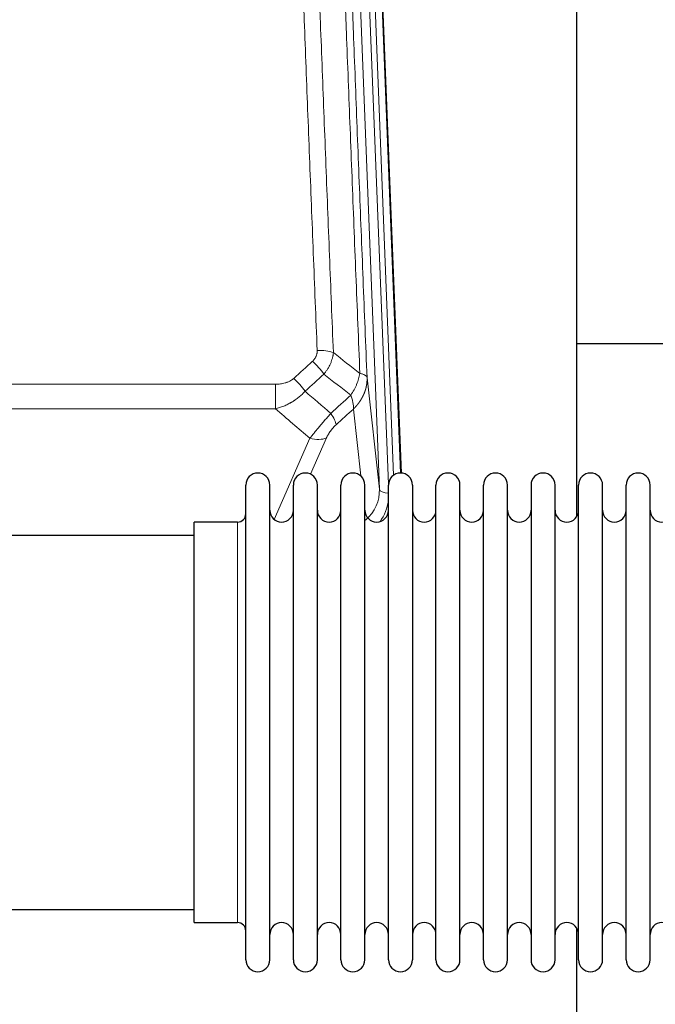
# Model space of a CAD drawing. Header units: inches. Extents: x 0 to 23760, y -13 to 16800.
# Tile 54 of 204: x 6336 to 6606, y 8270 to 8688. Entities that reach past the tile are written whole.
import ezdxf

# ---------------------------------------------------------------- set-up
doc = ezdxf.new("R2010")
doc.units = ezdxf.units.IN
doc.layers.add('254', color=7, linetype='Continuous', true_color=0xffffff)

msp = doc.modelspace()

# ---------------------------------------------------------------- linework, layer by layer
at = {"layer": '254', "color": 110, "linetype": 'Continuous', "lineweight": 13}
for p, q in [((6488.826, 8488.624), (6475.76, 8820.517)), ((6492.672, 8490.71), (6479.752, 8818.891)), ((6494.878, 8494.607), (6482.099, 8819.183)), ((6485.093, 8817.963), (6497.789, 8495.499)), ((6483.579, 8536.03), (6488.826, 8488.624)), ((6211.477, 8533.229), (6444.649, 8533.229)), ((6444.649, 8533.229), (6444.649, 8522.798)), ((6444.649, 8522.798), (6211.477, 8522.798)), ((6480.911, 8494.244), (6477.764, 8522.678)), ((6444.12, 8475.759), (6459.276, 8510.278)), ((6466.337, 8510.428), (6459.562, 8494.997)), ((6428.563, 8465.026), (6428.563, 8474.647)), ((6428.563, 8304.347), (6428.563, 8465.026))]:
    msp.add_line(p, q, dxfattribs=at)
at = {"layer": '254', "color": 2, "linetype": 'Continuous', "lineweight": 25}
for p, q in [((6485.467, 8814.705), (6498.034, 8495.493)), ((6572.723, 8477.033), (6572.723, 8702.416)), ((6644.719, 8550.367), (6572.686, 8550.367)), ((6432.063, 8478.996), (6432.063, 8490.397)), ((6442.263, 8478.996), (6442.263, 8490.397)), ((6452.263, 8478.996), (6452.263, 8490.397)), ((6462.463, 8478.996), (6462.463, 8490.397)), ((6472.463, 8478.996), (6472.463, 8490.397)), ((6482.663, 8478.996), (6482.663, 8490.397)), ((6492.663, 8478.996), (6492.663, 8490.397)), ((6502.863, 8490.397), (6502.863, 8478.996)), ((6512.863, 8478.996), (6512.863, 8490.397)), ((6523.063, 8478.996), (6523.063, 8490.397)), ((6533.063, 8288.597), (6533.063, 8490.397)), ((6543.263, 8288.597), (6543.263, 8490.397)), ((6553.263, 8490.397), (6553.263, 8288.597)), ((6563.463, 8288.597), (6563.463, 8490.397)), ((6573.463, 8288.597), (6573.463, 8490.397)), ((6583.663, 8288.597), (6583.663, 8490.397)), ((6593.663, 8288.597), (6593.663, 8490.397)), ((6603.863, 8288.597), (6603.863, 8490.397)), ((6432.063, 8288.597), (6432.063, 8478.996)), ((6442.263, 8288.597), (6442.263, 8478.996)), ((6452.263, 8288.597), (6452.263, 8478.996)), ((6462.463, 8288.597), (6462.463, 8478.996)), ((6472.463, 8288.597), (6472.463, 8478.996)), ((6482.663, 8288.597), (6482.663, 8478.996)), ((6492.663, 8288.597), (6492.663, 8478.996)), ((6502.863, 8478.996), (6502.863, 8288.597)), ((6512.863, 8288.597), (6512.863, 8478.996)), ((6523.063, 8288.597), (6523.063, 8478.996)), ((6410.063, 8465.026), (6410.063, 8474.647)), ((6428.563, 8474.647), (6410.063, 8474.647)), ((6410.063, 8468.997), (6314.063, 8468.997)), ((6410.063, 8304.347), (6410.063, 8465.026)), ((6314.063, 8309.997), (6410.063, 8309.997)), ((6410.063, 8304.347), (6428.563, 8304.347)), ((6572.723, 8265.143), (6572.723, 8301.971))]:
    msp.add_line(p, q, dxfattribs=at)
for centre, radius, start, end in [((6437.163, 8490.397), 5.1, 0, 180), ((6457.363, 8490.397), 5.1, 0, 180), ((6477.563, 8490.397), 5.1, 0, 180), ((6497.763, 8490.397), 5.1, 0, 180), ((6517.963, 8490.397), 5.1, 0, 180), ((6538.163, 8490.397), 5.1, 0, 180), ((6558.363, 8490.397), 5.1, 0, 180), ((6578.563, 8490.397), 5.1, 0, 180), ((6598.763, 8490.397), 5.1, 0, 180), ((6428.563, 8478.147), 3.5, 270, 0), ((6447.263, 8479.647), 5, 180, 0), ((6467.463, 8479.647), 5, 180, 0), ((6487.663, 8479.647), 5, 180, 0), ((6507.863, 8479.647), 5, 180, 0), ((6528.063, 8479.647), 5, 180, 0), ((6548.263, 8479.647), 5, 180, 0), ((6568.463, 8479.647), 5, 180, 0), ((6588.663, 8479.647), 5, 180, 0), ((6608.863, 8479.647), 5, 180, 0), ((6428.563, 8300.847), 3.5, 0, 90), ((6447.263, 8299.347), 5, 0, 180), ((6467.463, 8299.347), 5, 0, 180), ((6487.663, 8299.347), 5, 0, 180), ((6507.863, 8299.347), 5, 0, 180), ((6528.063, 8299.347), 5, 0, 180), ((6548.263, 8299.347), 5, 0, 180), ((6568.463, 8299.347), 5, 0, 180), ((6588.663, 8299.347), 5, 0, 180), ((6608.863, 8299.347), 5, 0, 180), ((6437.163, 8288.597), 5.1, 180, 0), ((6457.363, 8288.597), 5.1, 180, 0), ((6477.563, 8288.597), 5.1, 180, 0), ((6497.763, 8288.597), 5.1, 180, 0), ((6517.963, 8288.597), 5.1, 180, 0), ((6538.163, 8288.597), 5.1, 180, 0), ((6558.363, 8288.597), 5.1, 180, 0), ((6578.563, 8288.597), 5.1, 180, 0), ((6598.763, 8288.597), 5.1, 180, 0)]:
    msp.add_arc(centre, radius, start, end, dxfattribs=at)
at = {"layer": '254', "color": 110, "linetype": 'Continuous', "lineweight": 13}
for centre, major_axis, ratio, start_param, end_param in [((6462.388, 8543.321), (9.992, 0.404), 0.431453, 0.7935197, 1.5533391), ((6460.416, 8538.727), (-6.729, 7.397), 0.3051216, 4.2889758, 5.0360109), ((6452.407, 8531.435), (-6.736, 7.391), 0.3030979, 4.2875497, 5.03344), ((6463.363, 8522.048), (-6.719, 7.407), 0.3029797, 3.5431496, 4.2886573), ((6459.276, 8516.45), (9.156, -4.02), 0.5833249, 4.9631119, 5.806783), ((6468.799, 8488.125), (20.033, -0.591), 0.8872905, 5.5253333, 6.3444464), ((6492.819, 8488.844), (-3.997, -0.157), 0.4614673, 0.0341943, 1.5136497), ((6468.799, 8486.278), (24.034, -0.11), 0.8859493, 5.722211, 6.1681029)]:
    msp.add_ellipse(centre, major_axis=major_axis, ratio=ratio, start_param=start_param, end_param=end_param, dxfattribs=at)
for points, knots in [([(6462.388, 8547.638), (6461.831, 8561.469), (6460.73, 8588.999), (6459.122, 8629.903), (6458.08, 8656.911), (6457.31, 8677.07), (6456.927, 8687.124), (6456.549, 8697.142), (6456.297, 8703.813), (6456.172, 8707.144), (6455.549, 8723.779), (6455.057, 8737.016), (6454.332, 8756.766), (6454.092, 8763.33), (6453.616, 8776.421), (6453.38, 8782.947), (6452.678, 8802.47), (6451.758, 8828.35), (6450.867, 8853.928), (6450.43, 8866.641)], [0, 0, 0, 0, 0.125, 0.25, 0.375, 0.375, 0.4375, 0.46875, 0.46875, 0.5, 0.5, 0.625, 0.625, 0.6875, 0.6875, 0.75, 0.75, 0.875, 1, 1, 1, 1]), ([(6457.297, 8865.275), (6457.736, 8852.578), (6458.627, 8827.032), (6459.549, 8801.186), (6460.252, 8781.687), (6460.488, 8775.169), (6460.965, 8762.095), (6461.205, 8755.539), (6461.931, 8735.815), (6462.423, 8722.595), (6463.047, 8705.981), (6463.173, 8702.654), (6463.424, 8695.992), (6463.803, 8685.986), (6464.186, 8675.944), (6464.958, 8655.812), (6466.002, 8628.838), (6467.611, 8587.986), (6468.713, 8560.49), (6469.271, 8546.677)], [0, 0, 0, 0, 0.125, 0.25, 0.25, 0.3125, 0.3125, 0.375, 0.375, 0.5, 0.5, 0.53125, 0.53125, 0.5625, 0.625, 0.625, 0.75, 0.875, 1, 1, 1, 1]), ([(6480.523, 8537.81), (6479.952, 8551.863), (6478.824, 8579.834), (6477.179, 8621.385), (6476.113, 8648.817), (6475.324, 8669.289), (6474.933, 8679.5), (6474.482, 8691.369), (6474.289, 8696.446), (6474.161, 8699.829), (6474.097, 8701.519), (6473.778, 8709.965), (6473.399, 8720.072), (6472.961, 8731.815), (6472.774, 8736.838), (6472.65, 8740.184), (6472.588, 8741.856), (6472.032, 8756.892), (6471.059, 8783.467), (6469.648, 8822.861), (6468.74, 8848.81), (6468.294, 8861.706)], [0, 0, 0, 0, 0.125, 0.25, 0.375, 0.375, 0.4375, 0.46875, 0.484375, 0.484375, 0.5, 0.5, 0.5625, 0.59375, 0.609375, 0.609375, 0.625, 0.625, 0.75, 0.875, 1, 1, 1, 1]), ([(6471.384, 8858.698), (6471.828, 8845.851), (6472.734, 8820), (6474.141, 8780.756), (6475.111, 8754.282), (6475.666, 8739.303), (6475.727, 8737.637), (6475.851, 8734.304), (6476.037, 8729.3), (6476.474, 8717.601), (6476.852, 8707.532), (6477.17, 8699.119), (6477.234, 8697.435), (6477.362, 8694.065), (6477.554, 8689.007), (6478.004, 8677.184), (6478.394, 8667.011), (6479.18, 8646.616), (6480.244, 8619.288), (6481.884, 8577.894), (6483.009, 8550.029), (6483.579, 8536.03)], [0, 0, 0, 0, 0.125, 0.25, 0.375, 0.375, 0.390625, 0.390625, 0.40625, 0.4375, 0.5, 0.5, 0.515625, 0.515625, 0.53125, 0.5625, 0.625, 0.625, 0.75, 0.875, 1, 1, 1, 1]), ([(6462.388, 8547.638), (6462.397, 8547.425), (6462.395, 8547.212), (6462.377, 8546.945), (6462.373, 8546.892), (6462.363, 8546.786), (6462.358, 8546.733), (6462.339, 8546.574), (6462.323, 8546.468), (6462.268, 8546.154), (6462.219, 8545.948), (6462.099, 8545.541), (6462.027, 8545.34), (6461.901, 8545.044), (6461.856, 8544.946), (6461.784, 8544.8), (6461.759, 8544.751), (6461.707, 8544.655), (6461.681, 8544.607), (6461.547, 8544.37), (6461.428, 8544.188), (6461.172, 8543.835), (6461.035, 8543.664), (6460.74, 8543.336), (6460.583, 8543.178), (6460.416, 8543.026)], [0, 0, 0, 0, 0.125, 0.125, 0.15625, 0.15625, 0.1875, 0.1875, 0.25, 0.25, 0.375, 0.375, 0.5, 0.5, 0.5625, 0.5625, 0.59375, 0.59375, 0.625, 0.625, 0.75, 0.75, 0.875, 0.875, 1, 1, 1, 1]), ([(6469.271, 8546.677), (6469.235, 8546.284), (6469.182, 8545.889), (6469.094, 8545.395), (6469.075, 8545.296), (6469.035, 8545.098), (6469.015, 8544.999), (6468.949, 8544.702), (6468.901, 8544.504), (6468.745, 8543.913), (6468.503, 8543.129), (6468.195, 8542.353), (6467.939, 8541.774), (6467.827, 8541.534), (6467.709, 8541.294), (6467.661, 8541.198), (6467.636, 8541.15), (6467.563, 8541.006), (6467.513, 8540.911), (6467.259, 8540.437), (6467.041, 8540.063), (6466.575, 8539.328), (6466.081, 8538.604), (6465.529, 8537.904), (6465.239, 8537.56)], [0, 0, 0, 0, 0.125, 0.125, 0.15625, 0.15625, 0.1875, 0.1875, 0.25, 0.25, 0.375, 0.5, 0.5, 0.5625, 0.578125, 0.578125, 0.59375, 0.59375, 0.625, 0.625, 0.75, 0.75, 0.875, 1, 1, 1, 1]), ([(6452.407, 8535.705), (6452.282, 8535.59), (6452.152, 8535.48), (6451.951, 8535.32), (6451.883, 8535.268), (6451.745, 8535.166), (6451.675, 8535.117), (6451.323, 8534.875), (6451.028, 8534.699), (6450.418, 8534.381), (6450.102, 8534.238), (6449.695, 8534.078), (6449.612, 8534.046), (6449.448, 8533.986), (6449.365, 8533.957), (6449.117, 8533.873), (6448.951, 8533.821), (6448.449, 8533.677), (6448.112, 8533.595), (6447.433, 8533.458), (6447.09, 8533.402), (6446.4, 8533.314), (6446.053, 8533.282), (6445.354, 8533.24), (6445.003, 8533.229), (6444.649, 8533.229)], [0, 0, 0, 0, 0.0625, 0.0625, 0.09375, 0.09375, 0.125, 0.125, 0.25, 0.25, 0.375, 0.375, 0.40625, 0.40625, 0.4375, 0.4375, 0.5, 0.5, 0.625, 0.625, 0.75, 0.75, 0.875, 0.875, 1, 1, 1, 1]), ([(6480.523, 8537.81), (6480.395, 8537.066), (6480.216, 8536.303), (6479.759, 8534.758), (6479.482, 8533.977), (6478.994, 8532.803), (6478.819, 8532.412), (6478.447, 8531.631), (6478.25, 8531.241), (6477.623, 8530.079), (6477.161, 8529.313), (6476.658, 8528.564)], [0, 0, 0, 0, 0.25, 0.25, 0.5, 0.5, 0.625, 0.625, 0.75, 0.75, 1, 1, 1, 1]), ([(6483.579, 8536.03), (6483.579, 8536.01), (6483.581, 8535.97), (6483.583, 8535.91), (6483.584, 8535.851), (6483.586, 8535.791), (6483.587, 8535.731), (6483.588, 8535.671), (6483.588, 8535.612), (6483.589, 8535.552), (6483.589, 8535.492), (6483.589, 8535.433), (6483.589, 8535.373), (6483.588, 8535.314), (6483.588, 8535.254), (6483.587, 8535.194), (6483.585, 8535.135), (6483.584, 8535.075), (6483.582, 8535.016), (6483.58, 8534.956), (6483.578, 8534.897), (6483.576, 8534.837), (6483.573, 8534.778), (6483.57, 8534.718), (6483.567, 8534.659), (6483.564, 8534.6), (6483.56, 8534.54), (6483.557, 8534.481), (6483.553, 8534.422), (6483.548, 8534.362), (6483.544, 8534.303), (6483.539, 8534.244), (6483.534, 8534.185), (6483.529, 8534.125), (6483.524, 8534.066), (6483.518, 8534.007), (6483.513, 8533.948), (6483.507, 8533.889), (6483.5, 8533.83), (6483.494, 8533.771), (6483.487, 8533.712), (6483.48, 8533.653), (6483.473, 8533.594), (6483.466, 8533.535), (6483.458, 8533.476), (6483.45, 8533.418), (6483.442, 8533.359), (6483.434, 8533.3), (6483.425, 8533.241), (6483.417, 8533.183), (6483.408, 8533.124), (6483.399, 8533.066), (6483.389, 8533.007), (6483.38, 8532.949), (6483.37, 8532.89), (6483.36, 8532.832), (6483.35, 8532.773), (6483.339, 8532.715), (6483.329, 8532.657), (6483.318, 8532.599), (6483.307, 8532.541), (6483.295, 8532.482), (6483.284, 8532.424), (6483.272, 8532.366), (6483.26, 8532.308), (6483.248, 8532.25), (6483.236, 8532.192), (6483.223, 8532.135), (6483.21, 8532.077), (6483.197, 8532.019), (6483.184, 8531.961), (6483.171, 8531.904), (6483.157, 8531.846), (6483.143, 8531.789), (6483.129, 8531.731), (6483.115, 8531.674), (6483.101, 8531.616), (6483.086, 8531.559), (6483.071, 8531.502), (6483.056, 8531.445), (6483.041, 8531.387), (6483.025, 8531.33), (6483.01, 8531.273), (6482.994, 8531.216), (6482.978, 8531.16), (6482.961, 8531.103), (6482.945, 8531.046), (6482.928, 8530.989), (6482.911, 8530.933), (6482.894, 8530.876), (6482.877, 8530.819), (6482.86, 8530.763), (6482.842, 8530.706), (6482.824, 8530.65), (6482.806, 8530.594), (6482.788, 8530.538), (6482.769, 8530.482), (6482.751, 8530.425), (6482.732, 8530.369), (6482.713, 8530.313), (6482.694, 8530.258), (6482.674, 8530.202), (6482.655, 8530.146), (6482.635, 8530.09), (6482.615, 8530.035), (6482.595, 8529.979), (6482.574, 8529.924), (6482.554, 8529.868), (6482.533, 8529.813), (6482.512, 8529.758), (6482.491, 8529.703), (6482.47, 8529.648), (6482.448, 8529.593), (6482.427, 8529.538), (6482.405, 8529.483), (6482.383, 8529.428), (6482.36, 8529.373), (6482.338, 8529.319), (6482.315, 8529.264), (6482.293, 8529.209), (6482.27, 8529.155), (6482.247, 8529.101), (6482.223, 8529.046), (6482.2, 8528.992), (6482.176, 8528.938), (6482.152, 8528.884), (6482.128, 8528.83), (6482.104, 8528.776), (6482.08, 8528.723), (6482.055, 8528.669), (6482.03, 8528.615), (6482.005, 8528.562), (6481.98, 8528.508), (6481.955, 8528.455), (6481.93, 8528.402), (6481.904, 8528.348), (6481.878, 8528.295), (6481.852, 8528.242), (6481.826, 8528.189), (6481.8, 8528.136), (6481.774, 8528.084), (6481.747, 8528.031), (6481.72, 8527.978), (6481.693, 8527.926), (6481.666, 8527.873), (6481.639, 8527.821), (6481.611, 8527.769), (6481.584, 8527.717), (6481.556, 8527.665), (6481.528, 8527.613), (6481.5, 8527.561), (6481.472, 8527.509), (6481.443, 8527.457), (6481.414, 8527.406), (6481.386, 8527.354), (6481.357, 8527.303), (6481.328, 8527.251), (6481.299, 8527.2), (6481.269, 8527.149), (6481.24, 8527.098), (6481.21, 8527.047), (6481.18, 8526.996), (6481.15, 8526.945), (6481.12, 8526.895), (6481.089, 8526.844), (6481.059, 8526.794), (6481.028, 8526.743), (6480.998, 8526.693), (6480.967, 8526.643), (6480.936, 8526.593), (6480.904, 8526.543), (6480.873, 8526.493), (6480.841, 8526.443), (6480.81, 8526.393), (6480.778, 8526.344), (6480.746, 8526.294), (6480.714, 8526.245), (6480.681, 8526.195), (6480.649, 8526.146), (6480.616, 8526.097), (6480.584, 8526.048), (6480.551, 8525.999), (6480.518, 8525.95), (6480.485, 8525.902), (6480.451, 8525.853), (6480.418, 8525.805), (6480.384, 8525.756), (6480.351, 8525.708), (6480.317, 8525.66), (6480.283, 8525.612), (6480.249, 8525.564), (6480.214, 8525.516), (6480.18, 8525.468), (6480.145, 8525.42), (6480.111, 8525.373), (6480.076, 8525.325), (6480.041, 8525.278), (6480.006, 8525.231), (6479.971, 8525.183), (6479.935, 8525.136), (6479.9, 8525.089), (6479.864, 8525.043), (6479.829, 8524.996), (6479.793, 8524.949), (6479.757, 8524.903), (6479.721, 8524.856), (6479.684, 8524.81), (6479.648, 8524.764), (6479.611, 8524.718), (6479.575, 8524.672), (6479.538, 8524.626), (6479.501, 8524.58), (6479.464, 8524.535), (6479.427, 8524.489), (6479.39, 8524.444), (6479.352, 8524.398), (6479.315, 8524.353), (6479.277, 8524.308), (6479.24, 8524.263), (6479.202, 8524.218), (6479.164, 8524.173), (6479.126, 8524.129), (6479.087, 8524.084), (6479.049, 8524.04), (6479.011, 8523.995), (6478.972, 8523.951), (6478.933, 8523.907), (6478.894, 8523.863), (6478.856, 8523.819), (6478.817, 8523.776), (6478.777, 8523.732), (6478.738, 8523.688), (6478.699, 8523.645), (6478.659, 8523.602), (6478.62, 8523.558), (6478.58, 8523.515), (6478.54, 8523.472), (6478.5, 8523.43), (6478.46, 8523.387), (6478.42, 8523.344), (6478.38, 8523.302), (6478.34, 8523.259), (6478.299, 8523.217), (6478.259, 8523.175), (6478.218, 8523.133), (6478.177, 8523.091), (6478.136, 8523.049), (6478.095, 8523.007), (6478.054, 8522.966), (6478.013, 8522.924), (6477.972, 8522.883), (6477.93, 8522.842), (6477.889, 8522.801), (6477.847, 8522.76), (6477.806, 8522.719), (6477.778, 8522.692), (6477.764, 8522.678)], [0, 0, 0, 0, 0.0042303, 0.0084583, 0.0126838, 0.016907, 0.0211277, 0.0253461, 0.0295621, 0.0337757, 0.037987, 0.0421959, 0.0464023, 0.0506064, 0.0548082, 0.0590075, 0.0632045, 0.0673991, 0.0715913, 0.0757811, 0.0799686, 0.0841537, 0.0883364, 0.0925167, 0.0966947, 0.1008703, 0.1050435, 0.1092144, 0.1133829, 0.117549, 0.1217128, 0.1258741, 0.1300332, 0.1341898, 0.1383441, 0.1424961, 0.1466456, 0.1507929, 0.1549377, 0.1590802, 0.1632203, 0.1673581, 0.1714935, 0.1756266, 0.1797573, 0.1838856, 0.1880116, 0.1921352, 0.1962565, 0.2003755, 0.204492, 0.2086063, 0.2127182, 0.2168277, 0.2209349, 0.2250397, 0.2291422, 0.2332423, 0.2373401, 0.2414356, 0.2455287, 0.2496195, 0.2537079, 0.257794, 0.2618777, 0.2659591, 0.2700382, 0.2741149, 0.2781893, 0.2822614, 0.2863311, 0.2903985, 0.2944635, 0.2985262, 0.3025866, 0.3066447, 0.3107004, 0.3147538, 0.3188048, 0.3228536, 0.3269, 0.3309441, 0.3349858, 0.3390253, 0.3430624, 0.3470972, 0.3511296, 0.3551598, 0.3591876, 0.3632131, 0.3672363, 0.3712571, 0.3752757, 0.3792919, 0.3833058, 0.3873174, 0.3913267, 0.3953337, 0.3993384, 0.4033407, 0.4073408, 0.4113385, 0.4153339, 0.419327, 0.4233179, 0.4273064, 0.4312926, 0.4352765, 0.4392581, 0.4432373, 0.4472143, 0.451189, 0.4551614, 0.4591315, 0.4630993, 0.4670648, 0.471028, 0.4749889, 0.4789475, 0.4829038, 0.4868578, 0.4908095, 0.494759, 0.4987061, 0.502651, 0.5065936, 0.5105338, 0.5144718, 0.5184076, 0.522341, 0.5262721, 0.530201, 0.5341276, 0.5380519, 0.5419739, 0.5458936, 0.5498111, 0.5537262, 0.5576392, 0.5615498, 0.5654581, 0.5693642, 0.573268, 0.5771696, 0.5810688, 0.5849658, 0.5888606, 0.592753, 0.5966432, 0.6005311, 0.6044168, 0.6083002, 0.6121813, 0.6160602, 0.6199368, 0.6238111, 0.6276832, 0.6315531, 0.6354206, 0.6392859, 0.643149, 0.6470098, 0.6508684, 0.6547247, 0.6585787, 0.6624305, 0.66628, 0.6701273, 0.6739724, 0.6778152, 0.6816557, 0.685494, 0.6893301, 0.6931639, 0.6969955, 0.7008248, 0.7046519, 0.7084768, 0.7122994, 0.7161198, 0.7199379, 0.7237539, 0.7275675, 0.731379, 0.7351882, 0.7389952, 0.7427999, 0.7466024, 0.7504027, 0.7542008, 0.7579966, 0.7617902, 0.7655816, 0.7693708, 0.7731577, 0.7769424, 0.7807249, 0.7845052, 0.7882833, 0.7920591, 0.7958327, 0.7996042, 0.8033734, 0.8071403, 0.8109051, 0.8146677, 0.818428, 0.8221862, 0.8259421, 0.8296958, 0.8334474, 0.8371967, 0.8409438, 0.8446887, 0.8484314, 0.8521719, 0.8559102, 0.8596463, 0.8633802, 0.867112, 0.8708415, 0.8745688, 0.8782939, 0.8820169, 0.8857376, 0.8894562, 0.8931726, 0.8968867, 0.9005987, 0.9043086, 0.9080162, 0.9117216, 0.9154249, 0.919126, 0.9228249, 0.9265216, 0.9302161, 0.9339085, 0.9375987, 0.9412867, 0.9449725, 0.9486562, 0.9523377, 0.956017, 0.9596942, 0.9633691, 0.967042, 0.9707126, 0.9743811, 0.9780474, 0.9817116, 0.9853736, 0.9890334, 0.9926911, 0.9963466, 1, 1, 1, 1]), ([(6483.579, 8536.03), (6483.549, 8536.234), (6483.459, 8536.429), (6483.236, 8536.703), (6483.147, 8536.792), (6482.941, 8536.961), (6482.824, 8537.042), (6482.563, 8537.195), (6482.419, 8537.267), (6482.104, 8537.403), (6481.934, 8537.466), (6481.57, 8537.583), (6481.376, 8537.636), (6480.966, 8537.731), (6480.75, 8537.774), (6480.523, 8537.81)], [0, 0, 0, 0, 0.25, 0.25, 0.375, 0.375, 0.5, 0.5, 0.625, 0.625, 0.75, 0.75, 0.875, 0.875, 1, 1, 1, 1]), ([(6457.225, 8530.249), (6457.025, 8530.02), (6456.819, 8529.795), (6456.502, 8529.463), (6456.395, 8529.354), (6456.179, 8529.137), (6456.069, 8529.029), (6455.516, 8528.498), (6455.055, 8528.092), (6454.098, 8527.314), (6453.602, 8526.943), (6452.96, 8526.5), (6452.831, 8526.413), (6452.635, 8526.284), (6452.57, 8526.241), (6452.438, 8526.156), (6452.372, 8526.113), (6452.041, 8525.904), (6451.706, 8525.7), (6451.367, 8525.504), (6451.23, 8525.427), (6451.162, 8525.388), (6450.956, 8525.274), (6450.819, 8525.199), (6450.405, 8524.978), (6450.128, 8524.836), (6449.29, 8524.427), (6448.725, 8524.176), (6447.582, 8523.714), (6447.004, 8523.503), (6445.836, 8523.121), (6445.246, 8522.95), (6444.649, 8522.798)], [0, 0, 0, 0, 0.0625, 0.0625, 0.09375, 0.09375, 0.125, 0.125, 0.25, 0.25, 0.375, 0.375, 0.40625, 0.40625, 0.421875, 0.421875, 0.4375, 0.4375, 0.5, 0.515625, 0.515625, 0.53125, 0.53125, 0.5625, 0.5625, 0.625, 0.625, 0.75, 0.75, 0.875, 0.875, 1, 1, 1, 1]), ([(6476.658, 8528.564), (6476.765, 8528.281), (6476.865, 8527.999), (6477.053, 8527.442), (6477.14, 8527.166), (6477.299, 8526.624), (6477.371, 8526.356), (6477.5, 8525.833), (6477.557, 8525.576), (6477.653, 8525.075), (6477.693, 8524.831), (6477.756, 8524.357), (6477.779, 8524.127), (6477.819, 8523.462), (6477.81, 8523.05), (6477.764, 8522.678)], [0, 0, 0, 0, 0.125, 0.125, 0.25, 0.25, 0.375, 0.375, 0.5, 0.5, 0.625, 0.625, 0.75, 0.75, 1, 1, 1, 1]), ([(6468.171, 8520.858), (6467.787, 8520.42), (6467.017, 8519.536), (6466.241, 8518.636), (6465.657, 8517.956), (6465.463, 8517.728), (6465.218, 8517.442), (6465.17, 8517.385), (6465.072, 8517.27), (6464.926, 8517.099), (6464.78, 8516.928), (6464.296, 8516.357), (6463.913, 8515.904), (6463.153, 8515.001), (6462.778, 8514.551), (6462.313, 8513.993), (6462.22, 8513.881), (6462.036, 8513.659), (6461.761, 8513.327), (6461.491, 8512.999), (6460.957, 8512.35), (6460.609, 8511.925), (6460.099, 8511.298), (6459.932, 8511.091), (6459.683, 8510.784), (6459.601, 8510.682), (6459.437, 8510.479), (6459.356, 8510.378), (6459.276, 8510.278)], [0, 0, 0, 0, 0.125, 0.25, 0.25, 0.3125, 0.3125, 0.328125, 0.328125, 0.34375, 0.375, 0.375, 0.5, 0.5, 0.625, 0.625, 0.65625, 0.65625, 0.6875, 0.75, 0.75, 0.875, 0.875, 0.9375, 0.9375, 0.96875, 0.96875, 1, 1, 1, 1]), ([(6466.337, 8510.428), (6466.362, 8510.486), (6466.388, 8510.543), (6466.441, 8510.659), (6466.468, 8510.718), (6466.551, 8510.894), (6466.609, 8511.011), (6466.788, 8511.366), (6466.916, 8511.606), (6467.124, 8511.968), (6467.196, 8512.09), (6467.308, 8512.273), (6467.365, 8512.366), (6467.423, 8512.458), (6467.462, 8512.52), (6467.482, 8512.551), (6467.661, 8512.829), (6467.829, 8513.074), (6468.18, 8513.56), (6468.363, 8513.801), (6468.603, 8514.1), (6468.676, 8514.189), (6468.75, 8514.278), (6468.8, 8514.338), (6468.825, 8514.367), (6468.95, 8514.515), (6469.052, 8514.631), (6469.358, 8514.974), (6469.567, 8515.195), (6469.99, 8515.622), (6470.205, 8515.828), (6470.424, 8516.026)], [0, 0, 0, 0, 0.03125, 0.03125, 0.0625, 0.0625, 0.125, 0.125, 0.25, 0.25, 0.3125, 0.3125, 0.34375, 0.359375, 0.359375, 0.375, 0.375, 0.5, 0.5, 0.625, 0.625, 0.65625, 0.671875, 0.671875, 0.6875, 0.6875, 0.75, 0.75, 0.875, 0.875, 1, 1, 1, 1])]:
    msp.add_open_spline(points, degree=3, knots=knots, dxfattribs=at)
for points in [[(6469.271, 8546.677), (6473.024, 8543.726), (6476.774, 8540.77), (6480.523, 8537.81)], [(6452.407, 8535.705), (6455.077, 8538.147), (6457.746, 8540.588), (6460.416, 8543.026)], [(6465.239, 8537.56), (6462.567, 8535.125), (6459.896, 8532.688), (6457.225, 8530.249)], [(6476.658, 8528.564), (6472.854, 8531.567), (6469.047, 8534.566), (6465.239, 8537.56)], [(6457.225, 8530.249), (6460.872, 8527.117), (6464.52, 8523.987), (6468.171, 8520.858)], [(6468.171, 8520.858), (6471, 8523.429), (6473.829, 8525.998), (6476.658, 8528.564)], [(6459.276, 8510.278), (6454.397, 8514.449), (6449.521, 8518.622), (6444.649, 8522.798)], [(6477.764, 8522.678), (6475.317, 8520.463), (6472.871, 8518.245), (6470.424, 8516.026)]]:
    msp.add_open_spline(points, degree=3, dxfattribs=at)

doc.saveas('drawing.dxf')
